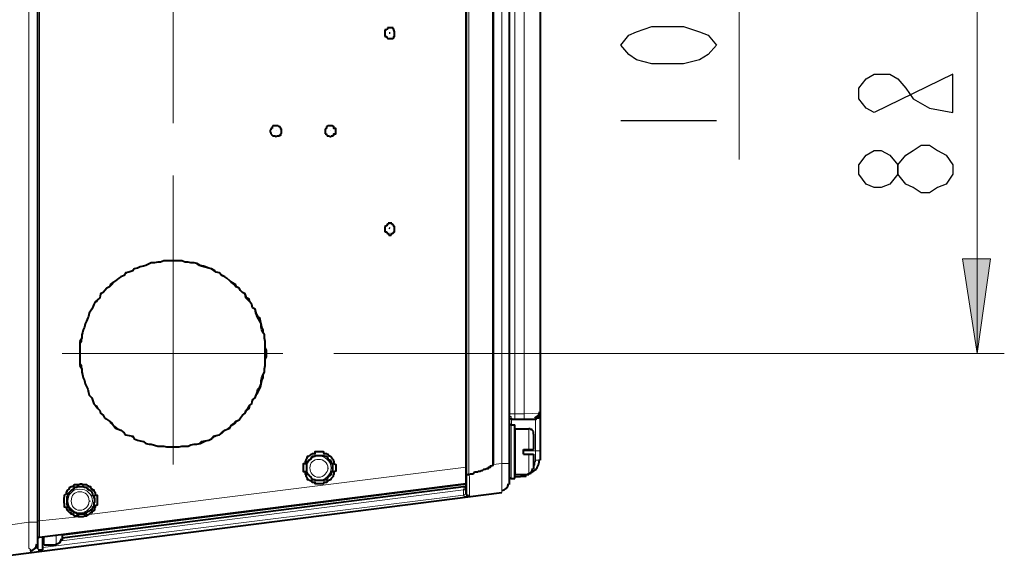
# Model space of a CAD drawing. Header units: millimetres. Extents: x 2 to 406, y 0 to 285.
# Tile 45 of 53: x 206 to 230, y 217 to 230. Entities that reach past the tile are written whole.
import ezdxf

# ---------------------------------------------------------------- set-up
doc = ezdxf.new("R2010")
doc.units = ezdxf.units.MM
doc.header["$MEASUREMENT"] = 0
doc.layers.get('0').update_dxf_attribs({"linetype": 'CONTINUOUS'})

msp = doc.modelspace()

# ---------------------------------------------------------------- hatches: boundary and pattern name
at = {"true_color": 0x000007}
msp.add_hatch(color=0, dxfattribs=at).paths.add_polyline_path([(229.597, 221.572), (229.233, 223.938), (229.928, 223.938)])

# ---------------------------------------------------------------- linework, layer by layer
at = {"color": 0, "linetype": 'Continuous', "lineweight": 40, "true_color": 0x000007}
for p, q in [((214.838, 229.68), (214.821, 229.68)), ((214.987, 229.713), (214.838, 229.713)), ((214.838, 229.713), (214.838, 229.68)), ((214.987, 229.68), (214.987, 229.713)), ((217.932, 219.785), (217.915, 219.802)), ((217.948, 219.934), (217.948, 219.951)), ((218.412, 219.686), (218.379, 219.686)), ((218.412, 219.669), (218.412, 219.686)), ((218.461, 219.669), (218.412, 219.669)), ((218.461, 219.653), (218.461, 219.669)), ((218.494, 219.62), (218.461, 219.653)), ((218.494, 219.553), (218.494, 219.62))]:
    msp.add_line(p, q, dxfattribs=at)
at = {"color": 0, "linetype": 'Continuous', "lineweight": 5, "true_color": 0x000007}
for p, q in [((213.365, 218.693), (213.349, 218.71)), ((213.431, 218.693), (213.431, 218.71)), ((207.408, 217.882), (207.375, 217.882))]:
    msp.add_line(p, q, dxfattribs=at)
for points in [[(229.597, 221.572), (229.597, 252.812)], [(205.87, 248.576), (205.87, 217.353)], [(206.134, 217.386), (206.134, 248.559)], [(216.873, 218.544), (216.873, 247.384)], [(217.7, 247.12), (217.7, 218.825)], [(218.031, 220.066), (218.031, 245.862)], [(223.64, 226.42), (223.64, 237.506)], [(218.263, 236.249), (218.263, 220.066)], [(209.477, 232.691), (209.477, 227.33)], [(209.477, 221.572), (209.477, 226.023)], [(209.096, 219.256), (208.931, 219.305), (208.865, 219.305), (208.782, 219.322), (208.716, 219.371), (208.55, 219.405), (208.501, 219.454), (208.418, 219.504), (208.352, 219.52), (208.285, 219.553), (208.219, 219.62), (208.136, 219.653), (208.103, 219.686), (208.021, 219.752), (207.971, 219.785), (207.905, 219.835), (207.872, 219.901), (207.789, 219.934), (207.69, 220.066), (207.64, 220.133), (207.574, 220.265), (207.508, 220.298), (207.458, 220.381), (207.442, 220.447), (207.359, 220.579), (207.342, 220.662), (207.309, 220.728), (207.276, 220.811), (207.26, 220.894), (207.21, 221.026), (207.21, 221.092), (207.193, 221.175), (207.193, 221.274), (207.144, 221.34), (207.144, 221.804), (207.193, 221.87), (207.193, 221.953), (207.21, 222.035), (207.21, 222.102), (207.226, 222.184), (207.26, 222.251), (207.276, 222.333), (207.342, 222.466), (207.359, 222.548), (207.408, 222.615), (207.442, 222.697), (207.458, 222.73), (207.508, 222.83), (207.574, 222.863), (207.64, 222.995), (207.69, 223.078), (207.739, 223.111), (207.789, 223.177), (207.872, 223.227), (207.905, 223.309), (207.971, 223.359), (208.021, 223.392), (208.103, 223.442), (208.136, 223.475), (208.219, 223.525), (208.352, 223.607), (208.418, 223.624), (208.501, 223.69), (208.55, 223.707), (208.716, 223.756), (208.782, 223.773), (208.865, 223.822), (208.931, 223.839), (209.013, 223.839)], [(209.013, 223.839), (209.096, 223.856), (209.162, 223.856), (209.245, 223.889), (209.477, 223.889)], [(209.477, 223.889), (209.692, 223.889), (209.775, 223.856), (209.857, 223.856), (209.923, 223.839), (210.006, 223.839), (210.072, 223.822), (210.155, 223.773), (210.238, 223.756), (210.304, 223.74), (210.387, 223.707), (210.453, 223.69), (210.519, 223.624), (210.585, 223.607), (210.668, 223.558), (210.701, 223.525), (210.784, 223.475), (210.834, 223.442), (210.916, 223.392), (210.966, 223.359), (211.049, 223.309), (211.082, 223.227), (211.148, 223.177), (211.198, 223.111), (211.247, 223.078), (211.297, 222.995), (211.346, 222.945), (211.396, 222.863), (211.462, 222.73), (211.512, 222.697), (211.545, 222.615), (211.578, 222.548), (211.595, 222.466), (211.661, 222.416), (211.677, 222.333), (211.694, 222.251), (211.694, 222.184), (211.727, 222.102), (211.76, 222.035), (211.76, 221.953), (211.777, 221.87), (211.777, 221.721), (211.81, 221.655), (211.81, 221.489), (211.777, 221.423), (211.777, 221.274), (211.76, 221.175), (211.76, 221.092), (211.727, 221.026), (211.694, 220.96), (211.694, 220.894), (211.677, 220.811), (211.661, 220.728), (211.595, 220.662), (211.578, 220.579), (211.545, 220.513), (211.462, 220.381), (211.396, 220.265), (211.346, 220.182), (211.297, 220.133), (211.247, 220.066), (211.198, 220), (211.148, 219.934), (211.082, 219.901), (211.049, 219.835), (210.966, 219.785), (210.916, 219.752), (210.834, 219.686), (210.784, 219.653), (210.701, 219.62), (210.668, 219.553), (210.585, 219.52), (210.519, 219.504), (210.387, 219.405), (210.304, 219.388), (210.238, 219.371), (210.155, 219.322), (210.072, 219.305), (210.006, 219.305), (209.923, 219.289), (209.857, 219.256), (209.692, 219.256), (209.626, 219.239), (209.477, 219.239)], [(209.477, 221.572), (206.697, 221.572)], [(209.477, 221.572), (212.223, 221.572)], [(209.477, 221.572), (209.477, 218.792)], [(213.498, 221.572), (230.275, 221.572)], [(217.882, 220.066), (218.263, 220.066)], [(217.932, 219.967), (217.932, 220), (217.899, 220), (217.899, 220.05), (217.882, 220.05), (217.882, 220.066)], [(218.031, 220.066), (218.031, 220.05)], [(218.031, 220.05), (218.031, 220.033)], [(218.031, 220.033), (218.031, 220)], [(218.263, 220.066), (218.66, 220.083)], [(218.263, 220.066), (218.263, 220.05)], [(218.263, 220.05), (218.263, 220.05)], [(218.263, 220.05), (218.263, 220.033)], [(218.263, 220.033), (218.263, 220)], [(217.948, 219.934), (217.932, 219.934), (217.932, 219.967)], [(217.932, 218.445), (217.932, 219.785)], [(217.948, 219.785), (217.948, 219.934)], [(218.031, 220), (218.031, 219.967)], [(218.031, 219.967), (218.031, 219.934)], [(218.263, 220), (218.263, 219.967)], [(218.263, 219.967), (218.263, 219.934)], [(218.544, 219.934), (218.544, 218.908)], [(218.048, 218.544), (218.048, 219.686)], [(218.379, 219.686), (218.379, 219.173)], [(209.477, 219.239), (209.311, 219.239), (209.245, 219.256), (209.096, 219.256)], [(218.66, 219.14), (218.246, 219.14)], [(218.379, 218.544), (218.379, 219.057)], [(217.485, 218.792), (217.7, 218.825)], [(217.882, 218.825), (217.7, 218.825)], [(217.7, 218.825), (217.7, 218.164)], [(218.544, 218.908), (218.544, 218.859), (218.528, 218.859), (218.528, 218.776), (218.494, 218.776)], [(218.66, 218.908), (218.544, 218.908)], [(216.807, 218.726), (207.309, 217.535)], [(216.873, 218.544), (216.873, 218.528), (216.89, 218.494)], [(218.312, 218.544), (218.312, 218.544)], [(218.312, 218.494), (218.312, 218.544)], [(206.697, 217.022), (216.807, 218.296)], [(216.89, 218.494), (216.89, 218.147)], [(216.741, 218.164), (206.68, 216.89)], [(216.741, 218.164), (216.741, 218.18), (216.757, 218.18), (216.757, 218.23), (216.79, 218.23)], [(216.807, 218.164), (216.741, 218.164)], [(216.741, 218.031), (216.741, 218.164)], [(216.807, 218.064), (216.741, 218.031)], [(216.89, 218.147), (216.89, 218.015)], [(217.7, 218.164), (217.7, 218.147)], [(217.7, 218.147), (217.7, 218.097)], [(216.741, 218.031), (206.217, 216.724)], [(216.807, 217.998), (216.757, 217.998), (216.757, 218.015), (216.741, 218.031)], [(216.89, 218.015), (216.89, 217.998)], [(205.87, 217.353), (205.406, 217.287)], [(206.085, 217.353), (205.87, 217.353)], [(205.87, 217.353), (205.87, 216.707)], [(206.134, 217.386), (206.085, 217.386)], [(207.111, 217.485), (206.134, 217.386)], [(206.134, 217.038), (206.134, 217.386)], [(206.101, 216.658), (206.101, 216.956)], [(206.134, 216.972), (206.134, 217.038)], [(206.134, 216.972), (206.134, 216.972)], [(206.25, 216.79), (206.25, 216.972)], [(206.548, 216.79), (206.548, 217.022)], [(205.87, 216.707), (205.919, 216.658)], [(205.919, 216.658), (205.919, 216.641)], [(205.919, 216.641), (205.919, 216.592)], [(206.085, 216.707), (206.052, 216.707)]]:
    msp.add_lwpolyline(points, dxfattribs=at)
at = {"color": 0, "linetype": 'Continuous', "lineweight": 40, "true_color": 0x000007}
for points in [[(206.085, 249.205), (206.085, 216.724)], [(217.882, 247.649), (217.882, 218.296)], [(218.66, 236.232), (218.66, 218.908)], [(214.821, 229.663), (214.772, 229.663)], [(214.772, 229.663), (214.772, 229.498)], [(214.821, 229.68), (214.821, 229.663)], [(214.987, 229.465), (215.003, 229.465), (215.003, 229.498), (215.02, 229.498), (215.02, 229.614), (215.003, 229.663), (215.003, 229.68), (214.987, 229.68)], [(214.772, 229.498), (214.821, 229.498)], [(214.821, 229.498), (214.821, 229.465)], [(214.821, 229.465), (214.838, 229.465)], [(214.838, 229.465), (214.838, 229.448)], [(214.838, 229.448), (214.987, 229.448)], [(214.904, 229.581), (214.887, 229.581)], [(214.904, 229.581), (214.887, 229.581)], [(214.904, 229.581), (214.887, 229.581)], [(214.987, 229.448), (214.987, 229.465)], [(211.926, 227.165), (211.909, 227.165)], [(211.909, 227.165), (211.909, 227.115)], [(211.959, 227.198), (211.926, 227.198)], [(211.926, 227.198), (211.926, 227.165)], [(211.975, 227.248), (211.959, 227.248)], [(211.959, 227.248), (211.959, 227.198)], [(212.108, 227.264), (211.975, 227.264)], [(211.975, 227.264), (211.975, 227.248)], [(212.108, 227.248), (212.108, 227.264)], [(212.141, 227.248), (212.108, 227.248)], [(212.141, 227.016), (212.141, 227.032), (212.174, 227.032), (212.174, 227.066), (212.19, 227.082), (212.19, 227.181), (212.174, 227.181), (212.174, 227.198), (212.141, 227.248)], [(213.315, 227.198), (213.282, 227.181)], [(213.282, 227.181), (213.282, 227.066)], [(213.332, 227.248), (213.315, 227.248)], [(213.315, 227.248), (213.315, 227.198)], [(213.349, 227.264), (213.332, 227.248)], [(213.464, 227.264), (213.349, 227.264)], [(213.481, 227.248), (213.464, 227.264)], [(213.481, 227.016), (213.481, 227.032), (213.498, 227.032), (213.498, 227.066), (213.547, 227.066), (213.547, 227.198), (213.498, 227.198), (213.498, 227.248), (213.481, 227.248)], [(213.481, 227.248), (213.481, 227.248)], [(211.909, 227.115), (211.926, 227.082)], [(211.926, 227.082), (211.926, 227.066)], [(211.926, 227.066), (211.959, 227.032)], [(211.959, 227.032), (211.942, 227.032)], [(211.959, 227.032), (211.975, 227.016)], [(211.975, 227.016), (212.041, 227.016)], [(212.041, 227.016), (212.041, 226.999)], [(212.041, 226.999), (212.058, 226.999)], [(212.058, 227.148), (212.058, 227.148)], [(212.058, 227.148), (212.058, 227.148)], [(212.058, 227.148), (212.058, 227.148)], [(212.058, 226.999), (212.075, 227.016)], [(212.075, 227.016), (212.141, 227.016)], [(213.282, 227.066), (213.315, 227.066)], [(213.315, 227.066), (213.315, 227.032)], [(213.315, 227.032), (213.332, 227.032)], [(213.332, 227.032), (213.332, 227.016)], [(213.332, 227.016), (213.365, 227.016)], [(213.365, 227.016), (213.415, 226.999)], [(213.415, 227.148), (213.415, 227.148)], [(213.415, 227.148), (213.415, 227.148)], [(213.415, 227.148), (213.415, 227.148)], [(213.415, 226.999), (213.431, 226.999)], [(213.431, 226.999), (213.431, 227.016)], [(213.431, 227.016), (213.481, 227.016)], [(214.821, 224.766), (214.772, 224.749)], [(214.772, 224.749), (214.772, 224.617)], [(214.854, 224.799), (214.821, 224.799)], [(214.821, 224.799), (214.821, 224.766)], [(214.954, 224.832), (214.854, 224.832)], [(214.854, 224.832), (214.854, 224.799)], [(214.904, 224.699), (214.887, 224.716)], [(214.904, 224.699), (214.887, 224.716)], [(214.904, 224.699), (214.887, 224.716)], [(214.954, 224.799), (214.954, 224.832)], [(214.987, 224.799), (214.954, 224.799)], [(214.987, 224.584), (214.987, 224.584), (215.003, 224.6), (215.003, 224.617), (215.02, 224.617), (215.02, 224.749), (215.003, 224.749), (215.003, 224.766), (214.987, 224.799)], [(214.772, 224.617), (214.821, 224.617)], [(214.821, 224.617), (214.821, 224.584)], [(214.821, 224.584), (214.854, 224.584)], [(214.854, 224.584), (214.871, 224.534)], [(214.871, 224.534), (214.937, 224.534)], [(214.937, 224.534), (214.954, 224.584)], [(214.954, 224.584), (214.987, 224.584)], [(209.477, 223.889), (209.245, 223.889), (209.162, 223.856), (209.096, 223.856), (209.013, 223.839), (208.931, 223.839), (208.798, 223.773), (208.732, 223.756), (208.649, 223.74), (208.583, 223.707), (208.501, 223.69), (208.467, 223.64), (208.368, 223.607), (208.285, 223.591), (208.252, 223.525), (208.17, 223.491), (208.12, 223.458), (208.037, 223.392), (207.988, 223.359), (207.954, 223.309), (207.888, 223.243), (207.822, 223.21), (207.723, 223.094), (207.657, 223.061), (207.64, 222.962), (207.524, 222.863), (207.491, 222.797), (207.458, 222.714), (207.442, 222.681), (207.375, 222.581), (207.359, 222.499), (207.342, 222.466), (207.309, 222.383), (207.276, 222.317), (207.26, 222.234), (207.226, 222.168), (207.21, 222.085), (207.193, 222.035), (207.193, 221.953), (207.144, 221.87), (207.144, 221.274), (207.193, 221.192), (207.193, 221.109), (207.21, 221.043), (207.226, 220.96), (207.26, 220.894), (207.276, 220.811), (207.342, 220.679), (207.359, 220.596), (207.375, 220.53), (207.442, 220.464), (207.458, 220.414), (207.491, 220.315), (207.524, 220.282), (207.59, 220.199), (207.64, 220.149), (207.657, 220.083), (207.723, 220.033), (207.756, 219.967), (207.888, 219.884), (207.954, 219.818), (207.988, 219.769), (208.037, 219.702), (208.17, 219.653), (208.252, 219.587), (208.285, 219.537), (208.467, 219.504), (208.501, 219.438), (208.583, 219.405), (208.649, 219.388), (208.732, 219.371), (208.798, 219.322), (208.881, 219.305), (208.931, 219.305), (209.096, 219.256), (209.245, 219.256), (209.311, 219.239), (209.477, 219.239)], [(209.477, 219.239), (209.626, 219.239), (209.692, 219.256), (209.857, 219.256), (209.923, 219.289), (210.006, 219.305), (210.072, 219.305), (210.155, 219.322), (210.288, 219.388), (210.37, 219.405), (210.436, 219.438), (210.519, 219.504), (210.552, 219.52), (210.635, 219.537), (210.701, 219.587), (210.767, 219.653), (210.9, 219.702), (210.933, 219.769), (211.016, 219.818), (211.065, 219.884), (211.131, 219.917), (211.164, 219.967), (211.214, 220.033), (211.28, 220.083), (211.313, 220.149), (211.38, 220.199), (211.396, 220.282), (211.446, 220.315), (211.462, 220.414), (211.528, 220.464), (211.545, 220.53), (211.595, 220.596), (211.661, 220.728), (211.677, 220.811), (211.694, 220.894), (211.727, 220.96), (211.727, 221.043), (211.76, 221.109), (211.76, 221.192), (211.777, 221.274), (211.777, 221.423), (211.81, 221.489), (211.81, 221.655), (211.777, 221.721), (211.777, 221.87), (211.76, 221.953), (211.76, 222.035), (211.727, 222.085), (211.727, 222.168), (211.694, 222.234), (211.677, 222.317), (211.661, 222.383), (211.644, 222.466), (211.595, 222.499), (211.545, 222.581), (211.528, 222.681), (211.462, 222.714), (211.446, 222.797), (211.396, 222.863), (211.38, 222.929), (211.313, 222.962), (211.28, 223.061), (211.214, 223.094), (211.164, 223.144), (211.131, 223.21), (211.065, 223.243), (211.016, 223.309), (210.933, 223.359), (210.9, 223.392), (210.817, 223.458), (210.767, 223.491), (210.701, 223.525), (210.635, 223.591), (210.552, 223.607), (210.519, 223.64), (210.436, 223.69), (210.37, 223.707), (210.288, 223.74), (210.238, 223.756), (210.155, 223.773), (210.072, 223.822), (210.006, 223.839), (209.923, 223.839), (209.857, 223.856), (209.775, 223.856), (209.692, 223.889), (209.477, 223.889)], [(209.477, 219.239), (209.626, 219.239), (209.692, 219.256), (209.857, 219.256), (209.923, 219.289), (210.006, 219.305), (210.072, 219.305), (210.139, 219.322), (210.188, 219.371), (210.37, 219.405), (210.436, 219.438), (210.486, 219.504), (210.552, 219.52), (210.635, 219.537), (210.685, 219.587), (210.767, 219.653), (210.9, 219.702), (210.933, 219.769), (210.999, 219.818), (211.049, 219.884), (211.131, 219.917), (211.164, 219.967), (211.214, 220.033), (211.28, 220.083), (211.297, 220.149), (211.346, 220.199), (211.396, 220.282), (211.446, 220.315), (211.462, 220.414), (211.528, 220.464), (211.578, 220.596), (211.595, 220.679), (211.644, 220.728), (211.677, 220.811), (211.677, 220.894), (211.694, 220.96), (211.727, 221.043), (211.76, 221.109), (211.76, 221.192), (211.777, 221.274), (211.777, 221.87), (211.76, 221.953), (211.76, 222.035), (211.727, 222.085), (211.694, 222.168), (211.677, 222.234), (211.677, 222.317), (211.644, 222.383), (211.578, 222.499), (211.528, 222.681), (211.462, 222.714), (211.446, 222.797), (211.396, 222.863), (211.297, 222.962), (211.28, 223.061), (211.214, 223.094), (211.164, 223.144), (211.131, 223.21), (211.049, 223.243), (210.999, 223.309), (210.933, 223.359), (210.9, 223.392), (210.817, 223.458), (210.767, 223.491), (210.685, 223.525), (210.635, 223.591), (210.552, 223.607), (210.436, 223.69), (210.37, 223.707), (210.188, 223.756), (210.139, 223.773), (210.072, 223.822), (210.006, 223.839), (209.923, 223.839), (209.857, 223.856), (209.775, 223.856), (209.692, 223.889), (209.477, 223.889)], [(218.544, 219.934), (218.561, 219.934), (218.561, 219.967), (218.627, 219.967), (218.627, 220), (218.643, 220), (218.643, 220.033), (218.66, 220.05), (218.66, 220.066)], [(218.66, 220.066), (218.66, 220.083)], [(217.932, 219.785), (218.031, 219.785)], [(217.948, 219.934), (218.544, 219.934)], [(218.031, 218.445), (218.031, 219.785)], [(218.048, 219.686), (218.379, 219.686)], [(218.494, 219.553), (218.494, 219.173)], [(213.117, 218.312), (213.034, 218.312), (213.034, 218.346), (212.968, 218.346), (212.951, 218.379), (212.935, 218.379), (212.902, 218.395), (212.869, 218.412), (212.836, 218.412), (212.836, 218.445), (212.819, 218.478), (212.803, 218.494), (212.803, 218.528), (212.786, 218.544), (212.786, 218.61), (212.736, 218.61), (212.736, 218.825), (212.786, 218.825), (212.786, 218.875), (212.803, 218.908), (212.803, 218.925), (212.819, 218.941), (212.836, 218.991), (212.836, 219.007), (212.869, 219.007), (212.902, 219.024), (212.935, 219.057), (212.951, 219.057), (212.968, 219.074), (213.034, 219.074), (213.034, 219.123), (213.117, 219.123)], [(213.117, 219.123), (213.233, 219.123), (213.249, 219.074), (213.315, 219.074), (213.332, 219.057), (213.349, 219.057), (213.365, 219.024), (213.415, 219.007), (213.431, 218.991), (213.464, 218.941), (213.481, 218.925), (213.481, 218.908), (213.498, 218.875), (213.498, 218.825), (213.547, 218.792), (213.547, 218.627), (213.498, 218.61), (213.498, 218.544), (213.481, 218.528), (213.481, 218.494), (213.464, 218.478), (213.431, 218.445), (213.415, 218.412), (213.365, 218.395), (213.349, 218.379), (213.332, 218.379), (213.315, 218.346), (213.249, 218.346), (213.233, 218.312), (213.117, 218.312)], [(218.246, 219.173), (218.494, 219.173)], [(218.246, 219.057), (218.246, 219.173)], [(218.246, 219.057), (218.494, 219.057)], [(218.494, 219.057), (218.494, 218.677)], [(213.117, 218.395), (213.034, 218.395), (213.034, 218.412), (212.968, 218.412), (212.951, 218.445), (212.935, 218.478), (212.902, 218.494), (212.869, 218.528), (212.836, 218.544), (212.836, 218.561), (212.819, 218.61), (212.819, 218.825), (212.836, 218.859), (212.836, 218.875), (212.869, 218.908), (212.902, 218.925), (212.935, 218.941), (212.951, 218.991), (212.968, 219.007), (213.034, 219.007), (213.034, 219.024), (213.117, 219.024)], [(213.117, 219.024), (213.249, 219.024), (213.249, 219.007), (213.315, 219.007), (213.332, 218.991), (213.349, 218.941), (213.365, 218.925), (213.415, 218.908), (213.415, 218.875), (213.431, 218.875), (213.431, 218.825), (213.464, 218.825), (213.464, 218.61), (213.431, 218.61), (213.431, 218.544), (213.415, 218.544), (213.415, 218.528), (213.365, 218.494), (213.349, 218.478), (213.332, 218.445), (213.315, 218.412), (213.249, 218.412), (213.249, 218.395), (213.117, 218.395)], [(217.022, 218.61), (217.105, 218.61), (217.121, 218.627), (217.171, 218.627), (217.187, 218.643), (217.22, 218.643), (217.254, 218.677), (217.287, 218.677), (217.32, 218.693), (217.369, 218.693), (217.369, 218.726), (217.419, 218.726), (217.419, 218.759), (217.436, 218.759), (217.485, 218.776), (217.485, 218.792)], [(216.807, 218.544), (216.873, 218.544)], [(216.873, 218.544), (216.856, 218.544)], [(216.873, 218.544), (216.89, 218.544), (216.906, 218.561)], [(216.906, 218.561), (216.939, 218.561)], [(216.939, 218.561), (216.989, 218.561)], [(216.989, 218.561), (216.989, 218.561), (217.022, 218.61)], [(218.048, 218.544), (218.379, 218.544)], [(216.807, 218.312), (206.134, 216.972)], [(207.111, 217.485), (207.078, 217.502), (207.011, 217.502), (206.995, 217.535), (206.978, 217.535), (206.962, 217.551), (206.929, 217.551), (206.929, 217.584), (206.896, 217.584), (206.846, 217.634), (206.846, 217.651), (206.829, 217.651), (206.829, 217.667), (206.813, 217.717), (206.763, 217.733), (206.763, 217.8), (206.747, 217.849), (206.747, 217.965), (206.763, 217.998), (206.763, 218.031), (206.813, 218.064), (206.813, 218.114), (206.829, 218.114), (206.829, 218.147), (206.879, 218.18), (206.896, 218.23), (206.929, 218.246), (206.962, 218.246), (206.978, 218.263), (206.995, 218.263), (207.011, 218.296), (207.127, 218.296), (207.144, 218.312)], [(207.144, 218.312), (207.193, 218.312), (207.21, 218.296), (207.309, 218.296), (207.342, 218.263), (207.359, 218.263), (207.359, 218.246), (207.408, 218.246), (207.408, 218.23), (207.442, 218.18), (207.458, 218.18), (207.458, 218.164), (207.491, 218.164), (207.491, 218.147), (207.524, 218.097), (207.524, 218.031), (207.574, 218.031), (207.574, 217.783), (207.524, 217.766), (207.524, 217.717), (207.508, 217.717), (207.508, 217.651), (207.491, 217.651), (207.491, 217.634), (207.458, 217.618), (207.442, 217.618), (207.442, 217.584), (207.408, 217.584), (207.375, 217.551), (207.359, 217.535), (207.342, 217.535)], [(217.932, 218.445), (218.031, 218.445)], [(218.312, 218.494), (218.031, 218.478)], [(205.406, 216.525), (217.7, 218.097)], [(216.807, 218.246), (206.697, 216.956)], [(207.111, 217.551), (207.078, 217.551), (207.061, 217.584), (206.995, 217.584), (206.995, 217.618), (206.962, 217.618), (206.962, 217.634), (206.929, 217.634), (206.929, 217.651), (206.896, 217.651), (206.896, 217.667), (206.879, 217.717), (206.879, 217.733), (206.846, 217.733), (206.846, 217.783), (206.829, 217.783), (206.829, 217.998), (206.846, 218.015), (206.846, 218.064), (206.879, 218.064), (206.879, 218.097), (206.896, 218.114), (206.929, 218.147), (206.978, 218.18), (206.995, 218.18), (207.011, 218.23), (207.078, 218.23), (207.078, 218.246), (207.144, 218.246)], [(207.144, 218.246), (207.226, 218.246), (207.26, 218.23), (207.309, 218.23), (207.342, 218.18), (207.359, 218.18), (207.359, 218.164), (207.375, 218.164), (207.408, 218.147), (207.442, 218.114), (207.442, 218.097), (207.458, 218.064), (207.458, 218.031), (207.491, 218.015), (207.491, 217.965), (207.508, 217.965), (207.508, 217.849), (207.491, 217.849), (207.491, 217.766), (207.458, 217.733), (207.458, 217.717), (207.442, 217.667), (207.408, 217.651), (207.359, 217.618), (207.342, 217.618), (207.309, 217.584), (207.276, 217.584)], [(207.144, 217.551), (207.111, 217.551)], [(207.111, 217.485), (207.111, 217.551)], [(207.276, 217.584), (207.26, 217.584), (207.26, 217.551), (207.144, 217.551)], [(207.309, 217.535), (207.276, 217.584)], [(207.144, 217.485), (207.111, 217.485)], [(207.342, 217.535), (207.309, 217.502), (207.26, 217.502), (207.226, 217.485), (207.144, 217.485)], [(206.217, 216.658), (206.217, 216.972)], [(206.697, 217.022), (206.697, 216.906)], [(206.101, 216.658), (206.217, 216.658)], [(206.25, 216.79), (206.548, 216.79)]]:
    msp.add_lwpolyline(points, dxfattribs=at)
for points in [[(216.807, 218.064), (216.807, 247.881)], [(217.485, 218.792), (217.485, 247.136)]]:
    msp.add_lwpolyline(points, close=True, dxfattribs=at)
at = {"color": 0, "linetype": 'Continuous', "lineweight": 30, "true_color": 0x000007}
for points in [[(223.078, 229.283), (222.863, 229.051), (222.648, 228.919), (222.251, 228.819), (221.456, 228.819), (221.076, 228.919), (220.877, 229.051), (220.679, 229.283), (220.877, 229.531), (221.076, 229.614), (221.456, 229.746), (222.251, 229.746), (222.648, 229.614), (222.863, 229.531)], [(227.016, 227.595), (226.817, 227.711), (226.635, 227.942), (226.635, 228.207), (226.817, 228.439), (227.016, 228.555), (227.413, 228.555), (227.612, 228.439), (227.81, 228.207), (227.992, 227.942), (228.406, 227.711), (228.985, 227.595), (228.985, 228.555)], [(228.985, 226.056), (228.819, 225.808), (228.604, 225.725), (228.406, 225.593), (228.191, 225.593), (227.992, 225.725), (227.81, 225.808), (227.612, 226.056), (227.612, 226.288), (227.81, 226.536), (227.992, 226.652), (228.191, 226.784), (228.406, 226.784), (228.604, 226.652), (228.819, 226.536), (228.985, 226.288)], [(227.612, 226.056), (227.413, 225.808), (227.198, 225.725), (227.016, 225.725), (226.817, 225.808), (226.635, 226.056), (226.635, 226.288), (226.817, 226.536), (227.016, 226.652), (227.198, 226.652), (227.413, 226.536), (227.612, 226.288)]]:
    msp.add_lwpolyline(points, close=True, dxfattribs=at)
msp.add_lwpolyline([(220.679, 227.396), (223.078, 227.396)], dxfattribs=at)
at = {"color": 0, "linetype": 'Continuous', "lineweight": 5, "true_color": 0x000007}
msp.add_lwpolyline([(229.597, 221.572), (229.233, 223.938), (229.928, 223.938)], close=True, dxfattribs=at)
at = {"color": 0, "linetype": 'Continuous', "lineweight": 40, "true_color": 0x000007}
for points in [[(218.528, 219.967), (218.577, 219.984), (218.643, 220.033), (218.643, 220.083), (218.643, 220.083), (218.643, 220.116), (218.643, 220.116), (218.643, 220.116)], [(216.807, 218.081), (216.807, 218.064), (216.823, 218.015), (216.84, 218.015), (216.84, 218.015), (216.84, 218.015), (216.84, 218.015), (216.873, 218.031)], [(206.217, 216.823), (206.217, 216.823), (206.217, 216.807), (206.234, 216.807), (206.234, 216.807), (206.234, 216.807), (206.234, 216.807), (206.25, 216.823)], [(206.531, 216.807), (206.531, 216.807), (206.531, 216.807), (206.548, 216.807), (206.548, 216.807), (206.614, 216.807), (206.68, 216.873), (206.68, 216.939)]]:
    msp.add_open_spline(points, degree=3, knots=[0, 0, 0, 0, 0.125, 0.125, 0.125, 0.125, 1, 1, 1, 1], dxfattribs=at)
for points in [[(217.948, 219.951), (217.899, 219.934), (217.882, 219.917), (217.882, 219.884)], [(217.915, 219.802), (217.899, 219.785), (217.882, 219.785), (217.882, 219.769)], [(218.048, 219.686), (218.031, 219.686), (218.031, 219.686), (218.031, 219.669)], [(218.279, 218.544), (218.494, 218.561), (218.643, 218.726), (218.643, 218.925)], [(218.031, 218.61), (218.031, 218.594), (218.031, 218.594), (218.048, 218.594)], [(218.346, 218.561), (218.412, 218.561), (218.461, 218.627), (218.478, 218.693)], [(217.7, 218.147), (217.783, 218.147), (217.866, 218.23), (217.866, 218.312)], [(217.882, 218.478), (217.882, 218.478), (217.899, 218.461), (217.932, 218.461)], [(217.932, 218.445), (217.899, 218.445), (217.882, 218.412), (217.882, 218.395)], [(206.134, 216.972), (206.085, 216.972), (206.085, 216.956), (206.085, 216.906)], [(205.903, 216.641), (205.985, 216.641), (206.068, 216.724), (206.068, 216.807)], [(206.085, 216.724), (206.085, 216.724), (206.085, 216.707), (206.101, 216.707)]]:
    msp.add_open_spline(points, degree=3, dxfattribs=at)
at = {"color": 0, "linetype": 'Continuous', "lineweight": 5, "true_color": 0x000007}
for points in [[(213.431, 218.71), (213.431, 218.544), (213.282, 218.395), (213.117, 218.395), (213.117, 218.395), (212.951, 218.395), (212.819, 218.544), (212.819, 218.71), (212.819, 218.71), (212.819, 218.875), (212.951, 219.007), (213.117, 219.007), (213.117, 219.007), (213.282, 219.007), (213.431, 218.875), (213.431, 218.71)], [(213.349, 218.71), (213.349, 218.594), (213.249, 218.478), (213.117, 218.478), (213.117, 218.478), (212.985, 218.478), (212.902, 218.594), (212.902, 218.71), (212.902, 218.71), (212.902, 218.842), (212.985, 218.925), (213.117, 218.925), (213.117, 218.925), (213.249, 218.925), (213.349, 218.842), (213.349, 218.71)], [(207.458, 217.882), (207.458, 217.733), (207.309, 217.584), (207.144, 217.584), (207.144, 217.584), (206.978, 217.584), (206.846, 217.733), (206.846, 217.882), (206.846, 217.882), (206.846, 218.064), (206.978, 218.18), (207.144, 218.18), (207.144, 218.18), (207.309, 218.18), (207.458, 218.064), (207.458, 217.882)], [(207.375, 217.882), (207.375, 217.766), (207.276, 217.651), (207.144, 217.651), (207.144, 217.651), (207.011, 217.651), (206.929, 217.766), (206.929, 217.882), (206.929, 217.882), (206.929, 218.031), (207.011, 218.114), (207.144, 218.114), (207.144, 218.114), (207.276, 218.114), (207.375, 218.031), (207.375, 217.882)]]:
    msp.add_open_spline(points, degree=3, knots=[0, 0, 0, 0, 0.0625, 0.0625, 0.0625, 0.0625, 0.125, 0.125, 0.125, 0.125, 0.1875, 0.1875, 0.1875, 0.1875, 1, 1, 1, 1], dxfattribs=at)

doc.saveas('drawing.dxf')
